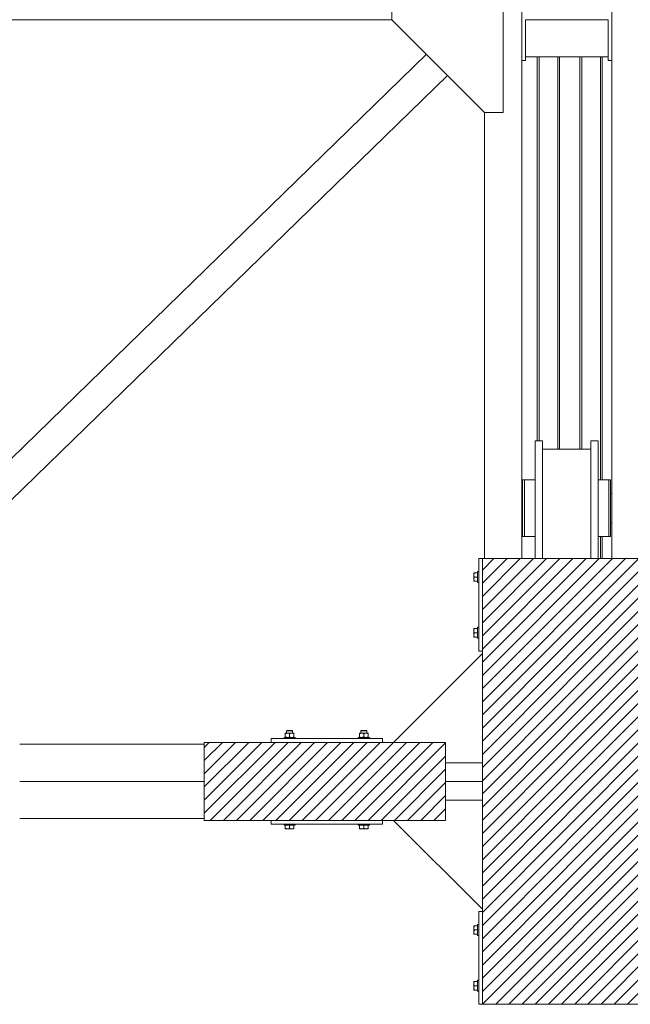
# Model space of a CAD drawing. Header units: millimetres. Extents: x 53746 to 116821, y -810352 to -765802.
# Tile 25 of 256: x 62957 to 64602, y -777202 to -774552. Entities that reach past the tile are written whole.
import ezdxf

# ---------------------------------------------------------------- set-up
doc = ezdxf.new("R2010")
doc.units = ezdxf.units.MM
doc.header["$MEASUREMENT"] = 0
for name, color, linetype, lineweight in [('Main Cradle Rails', 7, 'Continuous', 0), ('Side Cradle Blocks', 7, 'Continuous', 0), ('Side Cradle Stbd', 7, 'Continuous', 0), ('Side Slip Rails', 7, 'Continuous', 0)]:
    doc.layers.add(name, color=color, linetype=linetype, lineweight=lineweight)

# ---------------------------------------------------------------- blocks, each defined once
blk = doc.blocks.new('*U57')
at = {"linetype": 'Continuous', "lineweight": 0}
h = blk.add_hatch(dxfattribs=at)
h.set_pattern_fill('HATCH', color=30, style=0, pattern_type=2)
h.set_pattern_definition([(45, (-20786.6, 11635.012), (-17.71896, 17.71896), [])])
h.paths.add_polyline_path([(-20624.5, 11130.7), (-20624.5, 11424.2), (-20624.5, 11474.5), (-20624.5, 11524.7), (-20624.5, 11818.2), (-20624.5, 11824.5), (-20624.5, 12074.5), (-20631.1, 12074.5), (-20731.1, 12074.5), (-20756.6, 12074.5), (-20761.3, 12074.5), (-20767.6, 12074.5), (-20787.6, 12074.5), (-20917.6, 12074.5), (-20937.6, 12074.5), (-20973.5, 12074.5), (-21073.5, 12074.5), (-21079.5, 12074.5), (-21079.5, 11824.5), (-21079.5, 11818.7), (-21079.5, 11524.7), (-21079.5, 11474.5), (-21079.5, 11424.2), (-21079.5, 11130.2), (-21079.5, 11124.5), (-21079.5, 10874.5), (-21073.5, 10874.5), (-20973.5, 10874.5), (-20937.6, 10874.5), (-20917.6, 10874.5), (-20787.6, 10874.5), (-20767.6, 10874.5), (-20761.3, 10874.5), (-20756.6, 10874.5), (-20731.1, 10874.5), (-20631.1, 10874.5), (-20624.5, 10874.5), (-20624.5, 11124.5)])
h = blk.add_hatch(dxfattribs=at)
h.set_pattern_fill('HATCH', color=30, style=0, pattern_type=2)
h.set_pattern_definition([(45, (-21551.56, 11427.372), (-17.719, 17.719), [])])
h.paths.add_polyline_path([(-21828.6, 11579.5), (-21828.6, 11574.5), (-21828.6, 11474.5), (-21828.6, 11374.5), (-21828.6, 11369.5), (-21648.6, 11369.5), (-21348.6, 11369.5), (-21318.8, 11369.5), (-21178.6, 11369.5), (-21178.6, 11424.2), (-21178.6, 11474.5), (-21178.6, 11524.7), (-21178.6, 11579.5), (-21318.8, 11579.5), (-21348.6, 11579.5), (-21648.6, 11579.5)])
at = {"color": 30, "linetype": 'Continuous', "lineweight": 0, "flags": 128}
blk.add_lwpolyline([(-20631.1, 12074.5), (-20731.1, 12074.5), (-20756.6, 12074.5), (-20761.3, 12074.5), (-20767.6, 12074.5), (-20787.6, 12074.5), (-20917.6, 12074.5), (-20937.6, 12074.5), (-20973.5, 12074.5), (-21073.5, 12074.5), (-21079.5, 12074.5), (-21079.5, 11824.5), (-21079.5, 11818.7), (-21079.5, 11524.7), (-21079.5, 11474.5), (-21079.5, 11424.2), (-21079.5, 11130.2), (-21079.5, 11124.5), (-21079.5, 10874.5), (-21073.5, 10874.5), (-20973.5, 10874.5), (-20937.6, 10874.5), (-20917.6, 10874.5), (-20787.6, 10874.5), (-20767.6, 10874.5), (-20761.3, 10874.5), (-20756.6, 10874.5), (-20731.1, 10874.5), (-20631.1, 10874.5)], dxfattribs=at)
blk.add_lwpolyline([(-21828.6, 11579.5), (-21828.6, 11574.5), (-21828.6, 11474.5), (-21828.6, 11374.5), (-21828.6, 11369.5), (-21648.6, 11369.5), (-21348.6, 11369.5), (-21318.8, 11369.5), (-21178.6, 11369.5), (-21178.6, 11424.2), (-21178.6, 11474.5), (-21178.6, 11524.7), (-21178.6, 11579.5), (-21318.8, 11579.5), (-21348.6, 11579.5), (-21648.6, 11579.5), (-21828.6, 11579.5)], close=True, dxfattribs=at)
at = {"layer": 'Side Cradle Blocks', "color": 7, "linetype": 'Continuous', "lineweight": 0}
for p, q in [((-21079.5, 12074.5), (-21089.5, 12074.5)), ((-21089.5, 12074.5), (-21089.5, 11824.5)), ((-21079.5, 12074.5), (-20624.5, 12074.5)), ((-21079.5, 10874.5), (-21079.5, 12074.5)), ((-21102.5, 12035.5), (-21102.5, 12035.4)), ((-21102.5, 12035.4), (-21102.5, 12035.1)), ((-21102.5, 12030.3), (-21102.5, 12033.3)), ((-21102.5, 12033.2), (-21102.5, 12033.3)), ((-21101.7, 12036), (-21100.7, 12036)), ((-21101.7, 12033.9), (-21100.7, 12036)), ((-21100.7, 12036), (-21092.5, 12036)), ((-21102.5, 12030.3), (-21102.5, 12027.5)), ((-21102.5, 12018.7), (-21102.5, 12022.4)), ((-21102.5, 12021.4), (-21102.5, 12018.7)), ((-21102.5, 12012.9), (-21102.5, 12013.6)), ((-21102.5, 12013.5), (-21102.5, 12013.6)), ((-21102.3, 12012.9), (-21102.5, 12012.9)), ((-21100.7, 12024.5), (-21101.8, 12026.6)), ((-21100.7, 12012.9), (-21101.8, 12015)), ((-21101.7, 12022.3), (-21100.7, 12024.5)), ((-21100.7, 12024.5), (-21092.5, 12024.5)), ((-21092.5, 12012.9), (-21100.7, 12012.9)), ((-21092.5, 12018.7), (-21092.5, 12024.5)), ((-21102.5, 11886), (-21102.5, 11885.4)), ((-21102.3, 11886), (-21102.5, 11886)), ((-21102.5, 11885.4), (-21102.5, 11885.5)), ((-21102.5, 11880.3), (-21102.5, 11876.5)), ((-21102.5, 11880.3), (-21102.5, 11877.5)), ((-21100.7, 11886), (-21101.8, 11883.9)), ((-21100.7, 11874.5), (-21101.8, 11872.3)), ((-21101.7, 11876.6), (-21100.7, 11874.5)), ((-21092.5, 11886), (-21100.7, 11886)), ((-21100.7, 11874.5), (-21092.5, 11874.5)), ((-21092.5, 11880.2), (-21092.5, 11874.5)), ((-21102.5, 11871.4), (-21102.5, 11868.7)), ((-21102.5, 11868.7), (-21102.5, 11865.6)), ((-21102.5, 11865.6), (-21102.5, 11865.7)), ((-21102.5, 11863.8), (-21102.5, 11863.6)), ((-21102.5, 11863.5), (-21102.5, 11863.6)), ((-21101.7, 11865), (-21100.7, 11862.9)), ((-21101.7, 11862.9), (-21100.7, 11862.9)), ((-21100.7, 11862.9), (-21092.5, 11862.9)), ((-21089.5, 11824.5), (-21079.5, 11824.5)), ((-21593.7, 11611.5), (-21596, 11611.5)), ((-21593, 11610.5), (-21595.6, 11610.5)), ((-21404.3, 11610.5), (-21401.7, 11610.5)), ((-21403.6, 11611.5), (-21401.3, 11611.5)), ((-21648.6, 11589.5), (-21648.6, 11579.5)), ((-21348.6, 11589.5), (-21648.6, 11589.5)), ((-21610.2, 11604.4), (-21610.2, 11604.2)), ((-21610.2, 11602.6), (-21608.1, 11603.6)), ((-21610.2, 11602.6), (-21610.2, 11594.3)), ((-21610.2, 11593.2), (-21610.2, 11594.3)), ((-21609.5, 11604.4), (-21609.6, 11604.4)), ((-21609.5, 11592.5), (-21609.6, 11592.5)), ((-21604.4, 11604.4), (-21607.5, 11604.4)), ((-21606.7, 11604.4), (-21606.6, 11604.4)), ((-21606.7, 11592.5), (-21606.6, 11592.5)), ((-21606.4, 11592.7), (-21604.4, 11592.5)), ((-21604.4, 11604.4), (-21600.7, 11604.4)), ((-21600.9, 11603.7), (-21603, 11604.3)), ((-21600.8, 11593.2), (-21598.6, 11594.3)), ((-21598.6, 11602.6), (-21596.5, 11603.6)), ((-21598.6, 11594.3), (-21598.6, 11602.6)), ((-21594.8, 11592.7), (-21592.9, 11592.5)), ((-21592.9, 11604.4), (-21589.8, 11604.4)), ((-21589.4, 11603.7), (-21591.4, 11604.3)), ((-21590.6, 11604.4), (-21590.6, 11604.4)), ((-21590.6, 11592.5), (-21590.6, 11592.5)), ((-21589.2, 11593.2), (-21587.1, 11594.3)), ((-21587.6, 11604.4), (-21587.8, 11604.4)), ((-21587.6, 11592.5), (-21587.7, 11592.5)), ((-21587.1, 11603.6), (-21587.1, 11603.7)), ((-21587.1, 11603.6), (-21587.1, 11602.6)), ((-21587.1, 11594.3), (-21587.1, 11602.6)), ((-21587.1, 11592.7), (-21587.1, 11592.5)), ((-21410.2, 11603.6), (-21410.2, 11603.7)), ((-21410.2, 11602.6), (-21410.2, 11603.6)), ((-21410.2, 11594.3), (-21410.2, 11602.6)), ((-21408.1, 11593.2), (-21410.2, 11594.3)), ((-21410.2, 11592.7), (-21410.2, 11592.5)), ((-21409.6, 11604.4), (-21409.5, 11604.4)), ((-21409.6, 11592.5), (-21409.5, 11592.5)), ((-21407.9, 11603.7), (-21405.9, 11604.3)), ((-21404.4, 11604.4), (-21407.5, 11604.4)), ((-21406.6, 11604.4), (-21406.7, 11604.4)), ((-21406.7, 11592.5), (-21406.6, 11592.5)), ((-21402.5, 11592.7), (-21404.4, 11592.5)), ((-21398.6, 11602.6), (-21400.8, 11603.6)), ((-21398.6, 11594.3), (-21398.6, 11602.6)), ((-21396.5, 11593.2), (-21398.6, 11594.3)), ((-21392.9, 11604.4), (-21396.6, 11604.4)), ((-21396.3, 11603.7), (-21394.3, 11604.3)), ((-21392.9, 11604.4), (-21389.8, 11604.4)), ((-21390.9, 11592.7), (-21392.9, 11592.5)), ((-21390.6, 11604.4), (-21390.6, 11604.4)), ((-21390.6, 11592.5), (-21390.6, 11592.5)), ((-21387.1, 11602.6), (-21389.2, 11603.6)), ((-21387.6, 11604.4), (-21387.8, 11604.4)), ((-21387.6, 11592.5), (-21387.7, 11592.5)), ((-21387.1, 11604.4), (-21387.1, 11604.2)), ((-21387.1, 11602.6), (-21387.1, 11594.3)), ((-21387.1, 11593.2), (-21387.1, 11594.3)), ((-21348.6, 11579.5), (-21348.6, 11589.5)), ((-21828.6, 11579.5), (-21828.6, 11369.5)), ((-21178.6, 11579.5), (-21828.6, 11579.5)), ((-21178.6, 11369.5), (-21178.6, 11579.5)), ((-21828.6, 11369.5), (-21178.6, 11369.5)), ((-21648.6, 11359.5), (-21648.6, 11369.5)), ((-21348.6, 11369.5), (-21348.6, 11359.5)), ((-21348.6, 11359.5), (-21648.6, 11359.5)), ((-21610.2, 11348.3), (-21610.2, 11356.5)), ((-21610.2, 11347.2), (-21610.2, 11348.3)), ((-21608.1, 11347.3), (-21610.2, 11348.3)), ((-21609.6, 11346.5), (-21609.5, 11346.5)), ((-21609.5, 11346.5), (-21609.3, 11346.5)), ((-21604.4, 11346.5), (-21607.5, 11346.5)), ((-21607.4, 11346.5), (-21607.5, 11346.5)), ((-21604.4, 11346.5), (-21601.7, 11346.5)), ((-21598.6, 11348.3), (-21600.8, 11347.2)), ((-21592.9, 11356.5), (-21598.6, 11356.5)), ((-21598.6, 11348.3), (-21598.6, 11356.5)), ((-21596.5, 11347.3), (-21598.6, 11348.3)), ((-21592.9, 11346.5), (-21596.6, 11346.5)), ((-21595.6, 11346.5), (-21592.9, 11346.5)), ((-21587.1, 11348.3), (-21589.2, 11347.2)), ((-21587.1, 11346.5), (-21587.8, 11346.5)), ((-21587.6, 11346.5), (-21587.8, 11346.5)), ((-21587.1, 11356.5), (-21587.1, 11348.3)), ((-21587.1, 11346.7), (-21587.1, 11346.5)), ((-21410.2, 11356.5), (-21410.2, 11348.3)), ((-21410.2, 11348.3), (-21408.1, 11347.2)), ((-21410.2, 11346.7), (-21410.2, 11346.5)), ((-21410.2, 11346.5), (-21409.5, 11346.5)), ((-21409.5, 11346.5), (-21409.6, 11346.5)), ((-21404.4, 11356.5), (-21398.6, 11356.5)), ((-21404.4, 11346.5), (-21400.7, 11346.5)), ((-21404.4, 11346.5), (-21401.7, 11346.5)), ((-21400.8, 11347.3), (-21398.6, 11348.3)), ((-21398.6, 11348.3), (-21398.6, 11356.5)), ((-21398.6, 11348.3), (-21396.5, 11347.2)), ((-21395.6, 11346.5), (-21392.9, 11346.5)), ((-21392.9, 11346.5), (-21389.8, 11346.5)), ((-21389.8, 11346.5), (-21389.9, 11346.5)), ((-21389.2, 11347.3), (-21387.1, 11348.3)), ((-21388, 11346.5), (-21387.8, 11346.5)), ((-21387.6, 11346.5), (-21387.8, 11346.5)), ((-21387.1, 11348.3), (-21387.1, 11356.5)), ((-21387.1, 11347.2), (-21387.1, 11348.3)), ((-21089.5, 10874.5), (-21089.5, 11124.5)), ((-21089.5, 11124.5), (-21079.5, 11124.5)), ((-21102.5, 11085.5), (-21102.5, 11085.4)), ((-21102.5, 11085.4), (-21102.5, 11085.1)), ((-21102.5, 11080.3), (-21102.5, 11083.3)), ((-21102.5, 11083.2), (-21102.5, 11083.3)), ((-21102.5, 11080.3), (-21102.5, 11077.5)), ((-21101.7, 11086), (-21100.7, 11086)), ((-21101.7, 11083.9), (-21100.7, 11086)), ((-21100.7, 11086), (-21092.5, 11086)), ((-21102.5, 11068.7), (-21102.5, 11072.4)), ((-21102.5, 11071.4), (-21102.5, 11068.7)), ((-21102.5, 11062.9), (-21102.5, 11063.6)), ((-21102.5, 11063.5), (-21102.5, 11063.6)), ((-21102.3, 11062.9), (-21102.5, 11062.9)), ((-21100.7, 11074.5), (-21101.8, 11076.6)), ((-21100.7, 11062.9), (-21101.8, 11065)), ((-21101.7, 11072.3), (-21100.7, 11074.5)), ((-21100.7, 11074.5), (-21092.5, 11074.5)), ((-21092.5, 11062.9), (-21100.7, 11062.9)), ((-21092.5, 11068.7), (-21092.5, 11074.5)), ((-21102.5, 10936), (-21102.5, 10935.4)), ((-21102.3, 10936), (-21102.5, 10936)), ((-21102.5, 10935.4), (-21102.5, 10935.5)), ((-21102.5, 10930.3), (-21102.5, 10926.5)), ((-21102.5, 10930.3), (-21102.5, 10927.5)), ((-21102.5, 10921.4), (-21102.5, 10918.7)), ((-21102.5, 10918.7), (-21102.5, 10915.6)), ((-21100.7, 10936), (-21101.8, 10933.9)), ((-21100.7, 10924.5), (-21101.8, 10922.3)), ((-21101.7, 10926.6), (-21100.7, 10924.5)), ((-21092.5, 10936), (-21100.7, 10936)), ((-21100.7, 10924.5), (-21092.5, 10924.5)), ((-21092.5, 10930.2), (-21092.5, 10924.5)), ((-21102.5, 10915.6), (-21102.5, 10915.7)), ((-21102.5, 10913.8), (-21102.5, 10913.6)), ((-21102.5, 10913.5), (-21102.5, 10913.6)), ((-21101.7, 10915), (-21100.7, 10912.9)), ((-21101.7, 10912.9), (-21100.7, 10912.9)), ((-21100.7, 10912.9), (-21092.5, 10912.9)), ((-21079.5, 10874.5), (-21089.5, 10874.5)), ((-20624.5, 10874.5), (-21079.5, 10874.5))]:
    blk.add_line(p, q, dxfattribs=at)
at = {"layer": 'Side Cradle Blocks', "color": 7, "linetype": 'Continuous', "lineweight": 0, "flags": 128}
for points in [[(-21101.7, 12036), (-21101.8, 12036), (-21102.3, 12036), (-21102.5, 12036), (-21102.5, 12035.4), (-21102.5, 12033.3)], [(-21101.7, 12033.9), (-21102, 12033.3), (-21102.3, 12032.2), (-21102.5, 12030.3), (-21102.5, 12029.5), (-21102.4, 12028.8), (-21101.8, 12026.8), (-21101.8, 12026.6)], [(-21092.5, 12024.5), (-21092.5, 12030.2), (-21092.5, 12035.1), (-21092.5, 12038.3), (-21092.5, 12039.5), (-21089.5, 12039.5)], [(-21102.5, 12030.3), (-21102.5, 12026.5), (-21102.5, 12022.4)], [(-21101.7, 12022.3), (-21102, 12021.7), (-21102.3, 12020.6), (-21102.5, 12018.7), (-21102.5, 12017.9), (-21102.4, 12017.2), (-21101.8, 12015.2), (-21101.8, 12015)], [(-21102.5, 12018.7), (-21102.5, 12018.7), (-21102.5, 12015.6), (-21102.5, 12013.6)], [(-21102.3, 12012.9), (-21101.8, 12012.9), (-21101.7, 12012.9), (-21100.7, 12012.9)], [(-21089.5, 12009.5), (-21092.5, 12009.5), (-21092.5, 12010.6), (-21092.5, 12013.9), (-21092.5, 12018.7)], [(-21102.5, 11885.4), (-21102.5, 11883.3), (-21102.5, 11880.3), (-21102.5, 11880.3)], [(-21101.8, 11883.9), (-21101.8, 11883.7), (-21102.4, 11881.7), (-21102.5, 11881), (-21102.5, 11880.3), (-21102.3, 11878.3), (-21102, 11877.3), (-21101.7, 11876.6)], [(-21102.5, 11876.5), (-21102.5, 11872.4), (-21102.5, 11868.7)], [(-21101.8, 11872.3), (-21101.8, 11872.2), (-21102.4, 11870.1), (-21102.5, 11869.4), (-21102.5, 11868.7), (-21102.3, 11866.7), (-21102, 11865.7), (-21101.7, 11865)], [(-21100.7, 11886), (-21101.7, 11886), (-21101.8, 11886), (-21102.3, 11886)], [(-21092.5, 11880.2), (-21092.5, 11885.1), (-21092.5, 11888.3), (-21092.5, 11889.5), (-21089.5, 11889.5)], [(-21089.5, 11859.5), (-21092.5, 11859.5), (-21092.5, 11860.6), (-21092.5, 11863.9), (-21092.5, 11868.7), (-21092.5, 11874.5)], [(-21102.5, 11865.6), (-21102.5, 11863.6), (-21102.5, 11862.9), (-21102.3, 11862.9), (-21101.8, 11862.9), (-21101.7, 11862.9)], [(-21606.6, 11604.4), (-21606.6, 11610.5), (-21605.6, 11611.5), (-21605.1, 11611.5), (-21603.6, 11611.5), (-21601.3, 11611.5), (-21598.6, 11611.5), (-21596, 11611.5)], [(-21606.6, 11610.5), (-21606, 11610.5), (-21604.3, 11610.5), (-21601.7, 11610.5), (-21598.6, 11610.5), (-21595.6, 11610.5)], [(-21593.7, 11611.5), (-21592.2, 11611.5), (-21591.6, 11611.5), (-21590.6, 11610.5), (-21590.6, 11604.4)], [(-21593, 11610.5), (-21591.3, 11610.5), (-21590.6, 11610.5)], [(-21406.6, 11604.4), (-21406.6, 11610.5), (-21405.6, 11611.5), (-21405.1, 11611.5), (-21403.6, 11611.5)], [(-21406.6, 11610.5), (-21406, 11610.5), (-21404.3, 11610.5)], [(-21401.7, 11610.5), (-21398.6, 11610.5), (-21395.6, 11610.5), (-21393, 11610.5), (-21391.3, 11610.5), (-21390.6, 11610.5)], [(-21401.3, 11611.5), (-21398.6, 11611.5), (-21396, 11611.5), (-21393.7, 11611.5), (-21392.2, 11611.5), (-21391.6, 11611.5), (-21390.6, 11610.5), (-21390.6, 11604.4)], [(-21613.6, 11589.5), (-21613.6, 11592.5), (-21612.5, 11592.5), (-21609.3, 11592.5), (-21604.4, 11592.5), (-21598.6, 11592.5), (-21592.9, 11592.5), (-21588, 11592.5), (-21584.8, 11592.5), (-21583.6, 11592.5), (-21583.6, 11589.5)], [(-21610.2, 11604.4), (-21609.5, 11604.4), (-21607.5, 11604.4)], [(-21610.2, 11602.6), (-21610.2, 11603.6), (-21610.2, 11603.7), (-21610.2, 11604.2)], [(-21606.4, 11592.7), (-21607.4, 11593), (-21608.1, 11593.3), (-21610.2, 11594.3)], [(-21610.2, 11593.2), (-21610.2, 11593.2), (-21610.2, 11592.6), (-21610.2, 11592.5)], [(-21608.1, 11603.6), (-21607.4, 11603.9), (-21606.4, 11604.2), (-21604.4, 11604.4), (-21603.7, 11604.4), (-21603, 11604.3)], [(-21600.8, 11593.2), (-21600.9, 11593.1), (-21603, 11592.6), (-21603.7, 11592.5), (-21604.4, 11592.5)], [(-21600.9, 11603.7), (-21600.8, 11603.7), (-21598.6, 11602.6)], [(-21592.9, 11604.4), (-21596.6, 11604.4), (-21600.7, 11604.4)], [(-21594.8, 11592.7), (-21595.9, 11593), (-21596.5, 11593.3), (-21598.6, 11594.3)], [(-21596.5, 11603.6), (-21595.9, 11603.9), (-21594.8, 11604.2), (-21592.9, 11604.4), (-21592.1, 11604.4), (-21591.4, 11604.3)], [(-21589.2, 11593.2), (-21589.4, 11593.1), (-21591.4, 11592.6), (-21592.1, 11592.5), (-21592.9, 11592.5)], [(-21589.8, 11604.4), (-21587.8, 11604.4), (-21587.1, 11604.4), (-21587.1, 11604.2), (-21587.1, 11603.7)], [(-21589.4, 11603.7), (-21589.2, 11603.7), (-21587.1, 11602.6)], [(-21587.1, 11592.7), (-21587.1, 11593.2), (-21587.1, 11593.2), (-21587.1, 11594.3)], [(-21413.6, 11589.5), (-21413.6, 11592.5), (-21412.5, 11592.5), (-21409.3, 11592.5), (-21404.4, 11592.5), (-21398.6, 11592.5), (-21392.9, 11592.5), (-21388, 11592.5), (-21384.8, 11592.5), (-21383.6, 11592.5), (-21383.6, 11589.5)], [(-21410.2, 11603.7), (-21410.2, 11604.2), (-21410.2, 11604.4), (-21409.5, 11604.4), (-21407.5, 11604.4)], [(-21410.2, 11602.6), (-21408.1, 11603.7), (-21407.9, 11603.7)], [(-21410.2, 11594.3), (-21410.2, 11593.2), (-21410.2, 11593.2), (-21410.2, 11592.7)], [(-21404.4, 11592.5), (-21405.2, 11592.5), (-21405.9, 11592.6), (-21407.9, 11593.1), (-21408.1, 11593.2)], [(-21405.9, 11604.3), (-21405.2, 11604.4), (-21404.4, 11604.4), (-21402.5, 11604.2), (-21401.4, 11603.9), (-21400.8, 11603.6)], [(-21396.6, 11604.4), (-21400.7, 11604.4), (-21404.4, 11604.4)], [(-21398.6, 11594.3), (-21400.8, 11593.3), (-21401.4, 11593), (-21402.5, 11592.7)], [(-21398.6, 11602.6), (-21396.5, 11603.7), (-21396.3, 11603.7)], [(-21392.9, 11592.5), (-21393.6, 11592.5), (-21394.3, 11592.6), (-21396.3, 11593.1), (-21396.5, 11593.2)], [(-21394.3, 11604.3), (-21393.6, 11604.4), (-21392.9, 11604.4), (-21390.9, 11604.2), (-21389.9, 11603.9), (-21389.2, 11603.6)], [(-21387.1, 11594.3), (-21389.2, 11593.3), (-21389.9, 11593), (-21390.9, 11592.7)], [(-21389.8, 11604.4), (-21387.8, 11604.4), (-21387.1, 11604.4)], [(-21387.1, 11604.2), (-21387.1, 11603.7), (-21387.1, 11603.6), (-21387.1, 11602.6)], [(-21387.1, 11592.5), (-21387.1, 11592.6), (-21387.1, 11593.2), (-21387.1, 11593.2)], [(-21598.6, 11356.5), (-21604.4, 11356.5), (-21609.3, 11356.5), (-21612.5, 11356.5), (-21613.6, 11356.5), (-21613.6, 11359.5)], [(-21610.2, 11347.2), (-21610.2, 11347.2), (-21610.2, 11346.6), (-21610.2, 11346.5), (-21609.5, 11346.5), (-21607.5, 11346.5)], [(-21608.1, 11347.3), (-21607.4, 11347), (-21606.4, 11346.7), (-21604.4, 11346.5), (-21603.7, 11346.5), (-21603, 11346.6), (-21600.9, 11347.1), (-21600.8, 11347.2)], [(-21604.4, 11346.5), (-21600.7, 11346.5), (-21596.6, 11346.5)], [(-21596.5, 11347.3), (-21595.9, 11347), (-21594.8, 11346.7), (-21592.9, 11346.5), (-21592.1, 11346.5), (-21591.4, 11346.6), (-21589.4, 11347.1), (-21589.2, 11347.2)], [(-21583.6, 11359.5), (-21583.6, 11356.5), (-21584.8, 11356.5), (-21588, 11356.5), (-21592.9, 11356.5)], [(-21592.9, 11346.5), (-21592.9, 11346.5), (-21589.8, 11346.5), (-21587.8, 11346.5)], [(-21587.1, 11346.7), (-21587.1, 11347.2), (-21587.1, 11347.2), (-21587.1, 11348.3)], [(-21404.4, 11356.5), (-21409.3, 11356.5), (-21412.5, 11356.5), (-21413.6, 11356.5), (-21413.6, 11359.5)], [(-21410.2, 11348.3), (-21410.2, 11347.2), (-21410.2, 11347.2), (-21410.2, 11346.7)], [(-21409.5, 11346.5), (-21407.5, 11346.5), (-21404.4, 11346.5), (-21404.4, 11346.5)], [(-21408.1, 11347.2), (-21407.9, 11347.1), (-21405.9, 11346.6), (-21405.2, 11346.5), (-21404.4, 11346.5), (-21402.5, 11346.7), (-21401.4, 11347), (-21400.8, 11347.3)], [(-21400.7, 11346.5), (-21396.6, 11346.5), (-21392.9, 11346.5)], [(-21383.6, 11359.5), (-21383.6, 11356.5), (-21384.8, 11356.5), (-21388, 11356.5), (-21392.9, 11356.5), (-21398.6, 11356.5)], [(-21396.5, 11347.2), (-21396.3, 11347.1), (-21394.3, 11346.6), (-21393.6, 11346.5), (-21392.9, 11346.5), (-21390.9, 11346.7), (-21389.9, 11347), (-21389.2, 11347.3)], [(-21389.8, 11346.5), (-21387.8, 11346.5), (-21387.1, 11346.5), (-21387.1, 11346.6), (-21387.1, 11347.2), (-21387.1, 11347.2)], [(-21101.7, 11086), (-21101.8, 11086), (-21102.3, 11086), (-21102.5, 11086), (-21102.5, 11085.4), (-21102.5, 11083.3)], [(-21101.7, 11083.9), (-21102, 11083.3), (-21102.3, 11082.2), (-21102.5, 11080.3), (-21102.5, 11079.5), (-21102.4, 11078.8), (-21101.8, 11076.8), (-21101.8, 11076.6)], [(-21102.5, 11080.3), (-21102.5, 11076.5), (-21102.5, 11072.4)], [(-21092.5, 11074.5), (-21092.5, 11080.2), (-21092.5, 11085.1), (-21092.5, 11088.3), (-21092.5, 11089.5), (-21089.5, 11089.5)], [(-21101.7, 11072.3), (-21102, 11071.7), (-21102.3, 11070.6), (-21102.5, 11068.7), (-21102.5, 11067.9), (-21102.4, 11067.2), (-21101.8, 11065.2), (-21101.8, 11065)], [(-21102.5, 11068.7), (-21102.5, 11068.7), (-21102.5, 11065.6), (-21102.5, 11063.6)], [(-21102.3, 11062.9), (-21101.8, 11062.9), (-21101.7, 11062.9), (-21100.7, 11062.9)], [(-21089.5, 11059.5), (-21092.5, 11059.5), (-21092.5, 11060.6), (-21092.5, 11063.9), (-21092.5, 11068.7)], [(-21102.5, 10935.4), (-21102.5, 10933.3), (-21102.5, 10930.3), (-21102.5, 10930.3)], [(-21101.8, 10933.9), (-21101.8, 10933.7), (-21102.4, 10931.7), (-21102.5, 10931), (-21102.5, 10930.3), (-21102.3, 10928.3), (-21102, 10927.3), (-21101.7, 10926.6)], [(-21102.5, 10926.5), (-21102.5, 10922.4), (-21102.5, 10918.7)], [(-21101.8, 10922.3), (-21101.8, 10922.2), (-21102.4, 10920.1), (-21102.5, 10919.4), (-21102.5, 10918.7), (-21102.3, 10916.7), (-21102, 10915.7), (-21101.7, 10915)], [(-21100.7, 10936), (-21101.7, 10936), (-21101.8, 10936), (-21102.3, 10936)], [(-21092.5, 10930.2), (-21092.5, 10935.1), (-21092.5, 10938.3), (-21092.5, 10939.5), (-21089.5, 10939.5)], [(-21089.5, 10909.5), (-21092.5, 10909.5), (-21092.5, 10910.6), (-21092.5, 10913.9), (-21092.5, 10918.7), (-21092.5, 10924.5)], [(-21102.5, 10915.6), (-21102.5, 10913.6), (-21102.5, 10912.9), (-21102.3, 10912.9), (-21101.8, 10912.9), (-21101.7, 10912.9)]]:
    blk.add_lwpolyline(points, dxfattribs=at)
at = {"layer": 'Side Cradle Stbd', "color": 7, "linetype": 'Continuous', "lineweight": 0}
for p, q in [((-21323.5, 13589), (-21323.5, 13524.5)), ((-21023.5, 13589), (-21023.5, 13274.5)), ((-20731.1, 12074.5), (-20731.1, 13589)), ((-22830.8, 13524.5), (-21323.5, 13524.5)), ((-21073.5, 13274.5), (-21323.5, 13524.5)), ((-20963.5, 13524.5), (-20963.5, 13424.5)), ((-20740.5, 13524.5), (-20963.5, 13524.5)), ((-20740.5, 13424.5), (-20740.5, 13524.5)), ((-22982.3, 11726.2), (-21230.3, 13431.3)), ((-20963.5, 13414.5), (-20973.5, 13414.5)), ((-20973.5, 13414.5), (-20973.5, 12074.5)), ((-20740.5, 13424.5), (-20963.5, 13424.5)), ((-20963.5, 13424.5), (-20963.5, 13414.5)), ((-20740.5, 13414.5), (-20740.5, 13424.5)), ((-20730.5, 13414.5), (-20740.5, 13414.5)), ((-22925.7, 11669.7), (-21173.7, 13374.7)), ((-21073.5, 13274.5), (-21073.5, 12074.5)), ((-21023.5, 13274.5), (-21073.5, 13274.5)), ((-20937.6, 12390.7), (-20937.6, 12376.9)), ((-20787.6, 12390.7), (-20787.6, 12376.9)), ((-20917.6, 12368.5), (-20787.6, 12368.5)), ((-20966.1, 12285.7), (-20966.1, 12279.9)), ((-20966.1, 12263.3), (-20966.1, 12279.9)), ((-20937.6, 12279.9), (-20937.6, 12285.7)), ((-20917.6, 12278.8), (-20917.6, 12209.5)), ((-20767.6, 12278.8), (-20767.6, 12209.5)), ((-20734.1, 12285.7), (-20734.1, 12279.9)), ((-20734.1, 12263.3), (-20734.1, 12279.9)), ((-20973.5, 12249.5), (-20971.1, 12249.5)), ((-20971.1, 12246.4), (-20971.1, 12249.5)), ((-20734.1, 12249.5), (-20731.1, 12249.5)), ((-20966.1, 12209.5), (-20966.1, 12180.3)), ((-20971.1, 12169.5), (-20973.5, 12169.5)), ((-20731.1, 12169.5), (-20734.1, 12169.5)), ((-21079.5, 11818.7), (-21318.8, 11579.5)), ((-21828.6, 11574.5), (-22325.6, 11574.5)), ((-21178.6, 11524.7), (-21079.5, 11524.7)), ((-22325.6, 11474.5), (-21828.6, 11474.5)), ((-21178.6, 11474.5), (-21079.5, 11474.5)), ((-21178.6, 11424.2), (-21079.5, 11424.2)), ((-21828.6, 11374.5), (-22325.6, 11374.5)), ((-21079.5, 11130.2), (-21318.8, 11369.5))]:
    blk.add_line(p, q, dxfattribs=at)
at = {"layer": 'Side Cradle Stbd', "color": 7, "linetype": 'Continuous', "lineweight": 0, "flags": 128}
for points in [[(-20973.5, 13414.5), (-20973.5, 13434), (-20973.5, 13524.5), (-20973.5, 13584.5)], [(-20730.5, 13584.5), (-20730.5, 13524.5), (-20730.5, 13434), (-20730.5, 13414.5)], [(-20937.6, 12390.7), (-20917.6, 12390.7), (-20917.6, 12390.7)], [(-20937.6, 12074.5), (-20937.6, 12081.3), (-20937.6, 12140.1), (-20937.6, 12209.5), (-20937.6, 12278.8), (-20937.6, 12337.6), (-20937.6, 12376.9)], [(-20917.6, 12278.8), (-20917.6, 12337.6), (-20917.6, 12376.9), (-20917.6, 12390.7)], [(-20787.6, 12390.7), (-20767.6, 12390.7), (-20767.6, 12390.7)], [(-20787.6, 12209.5), (-20787.6, 12278.8), (-20787.6, 12337.6), (-20787.6, 12376.9)], [(-20767.6, 12278.8), (-20767.6, 12337.6), (-20767.6, 12376.9), (-20767.6, 12390.7)], [(-20966.1, 12285.7), (-20966.1, 12285.7), (-20971.1, 12285.7), (-20971.1, 12279.9), (-20971.1, 12263.3), (-20971.1, 12238.6), (-20971.1, 12209.5), (-20971.1, 12180.3), (-20971.1, 12155.6), (-20971.1, 12139.1), (-20971.1, 12133.3), (-20966.1, 12133.3), (-20966.1, 12133.3)], [(-20937.6, 12285.7), (-20966.1, 12285.7), (-20966.1, 12285.7)], [(-20739.1, 12285.7), (-20739.1, 12285.7), (-20767.6, 12285.7)], [(-20734.1, 12285.7), (-20734.1, 12285.7), (-20739.1, 12285.7), (-20739.1, 12279.9), (-20739.1, 12263.3), (-20739.1, 12238.6), (-20739.1, 12238.6)], [(-20971.1, 12238.6), (-20971.1, 12244.9), (-20971.1, 12246.4)], [(-20966.1, 12263.3), (-20966.1, 12238.6), (-20966.1, 12209.5), (-20966.1, 12180.3), (-20966.1, 12180.3)], [(-20734.1, 12263.3), (-20734.1, 12238.6), (-20734.1, 12209.5), (-20734.1, 12180.3), (-20734.1, 12155.6), (-20734.1, 12139.1), (-20734.1, 12133.3)], [(-20971.1, 12237.7), (-20971.1, 12237.8), (-20971.1, 12238), (-20971.1, 12238.6)], [(-20739.1, 12238.6), (-20739.1, 12209.5), (-20739.1, 12209.5)], [(-20971.1, 12180.3), (-20971.1, 12180.9), (-20971.1, 12180.9), (-20971.1, 12181.2), (-20971.1, 12181.2), (-20971.1, 12181.2), (-20971.1, 12192.8), (-20971.1, 12194.2), (-20971.1, 12194.2), (-20971.1, 12194.2), (-20971.1, 12194.2)], [(-20917.6, 12074.5), (-20917.6, 12081.3), (-20917.6, 12140.1), (-20917.6, 12209.5)], [(-20787.6, 12074.5), (-20787.6, 12081.3), (-20787.6, 12140.1), (-20787.6, 12209.5), (-20787.6, 12209.5)], [(-20767.6, 12074.5), (-20767.6, 12081.3), (-20767.6, 12140.1), (-20767.6, 12209.5)], [(-20739.1, 12209.5), (-20739.1, 12209.5), (-20739.1, 12180.3), (-20739.1, 12155.6)], [(-20971.1, 12169.5), (-20971.1, 12169.5), (-20971.1, 12169.5), (-20971.1, 12172), (-20971.1, 12172.5), (-20971.1, 12172.5), (-20971.1, 12172.5), (-20971.1, 12180.1), (-20971.1, 12180.3)], [(-20966.1, 12180.3), (-20966.1, 12180.3), (-20966.1, 12155.6), (-20966.1, 12139.1), (-20966.1, 12133.3), (-20937.6, 12133.3)], [(-20937.6, 12155.6), (-20937.6, 12155.6), (-20937.6, 12177.2), (-20937.6, 12180.3), (-20937.6, 12180.3)], [(-20937.6, 12140.1), (-20937.6, 12153.5), (-20937.6, 12155.6), (-20937.6, 12155.6)], [(-20937.6, 12133.3), (-20937.6, 12133.3), (-20937.6, 12133.3), (-20937.6, 12138.3), (-20937.6, 12139.1), (-20937.6, 12139.1), (-20937.6, 12140.1)], [(-20739.1, 12155.6), (-20739.1, 12155.6), (-20739.1, 12139.1), (-20739.1, 12133.3)], [(-20767.6, 12133.3), (-20739.1, 12133.3), (-20739.1, 12133.3)], [(-20739.1, 12133.3), (-20739.1, 12133.3), (-20734.1, 12133.3), (-20734.1, 12133.3)]]:
    blk.add_lwpolyline(points, dxfattribs=at)
at = {"layer": 'Side Slip Rails', "color": 7, "linetype": 'Continuous', "lineweight": 0}
for p, q in [((-20931.6, 13424.5), (-20931.6, 12390.7)), ((-20927, 13424.5), (-20927, 12390.7)), ((-20876.6, 13424.5), (-20876.6, 12368.5)), ((-20871.6, 13424.5), (-20871.6, 12368.5)), ((-20816.6, 13424.5), (-20816.6, 12368.5)), ((-20811.6, 13424.5), (-20811.6, 12368.5)), ((-20761.3, 13424.5), (-20761.3, 12285.7)), ((-20756.6, 13424.5), (-20756.6, 12285.7)), ((-20761.3, 12133.3), (-20761.3, 12074.5)), ((-20756.6, 12133.3), (-20756.6, 12074.5))]:
    blk.add_line(p, q, dxfattribs=at)

msp = doc.modelspace()

# ---------------------------------------------------------------- block references
at = {"layer": 'Main Cradle Rails', "color": 7, "linetype": 'Continuous', "lineweight": 0}
msp.add_blockref('*U57', (85283.05, -788076.95), dxfattribs=at)

doc.saveas('drawing.dxf')
